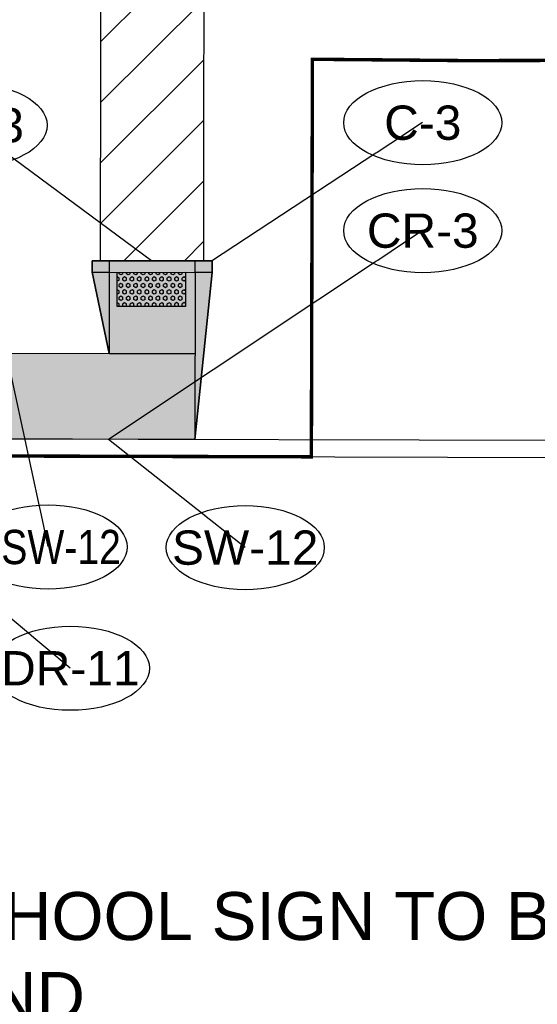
# Model space of a CAD drawing. Extents: x 193175 to 389459, y 288695 to 577709.
# Tile 13 of 30: x 194605 to 194635, y 288732 to 288790. Entities that reach past the tile are written whole.
import ezdxf
from ezdxf import colors
from ezdxf.entities.mleader import LeaderData, LeaderLine
from ezdxf.enums import TextEntityAlignment as Align
from ezdxf.math import Vec2, Vec3

# ---------------------------------------------------------------- set-up
doc = ezdxf.new("R2010")
doc.units = 0
doc.header["$MEASUREMENT"] = 0
doc.linetypes.add('c_p-bn-work-lim', pattern=[0.2, 0.1, -0.1])
doc.layers.add('0_Working', color=4, linetype='Continuous', plot=False)
for name, color, linetype in [('AN-Text-Notes-Balloon', 7, 'Continuous'), ('C_P-BN-Work-Lim', 2, 'c_p-bn-work-lim'), ('C_P-PM-Line-Cross', 52, 'Continuous'), ('C_P-PV-Curb-Back', 133, 'Continuous'), ('C_P-PV-Curb-Face', 255, 'Continuous'), ('C_P-PV-Walk-Conc', 254, 'Continuous'), ('C_P-PV-Walk-Hatch', 250, 'Continuous'), ('C_P-PV-Walk-Joint', 253, 'Continuous'), ('C_P-PV-Walk-Ramp', 253, 'Continuous'), ('C_P-PV-Walk-Text', 7, 'Continuous')]:
    doc.layers.add(name, color=color, linetype=linetype)
doc.styles.add('CT_P-Symb', font='arial.ttf')
doc.styles.add('CT_P-Text', font='arial.ttf')
doc.styles.get("Standard").update_dxf_attribs({"font": 'simplex.shx'})

# ---------------------------------------------------------------- blocks, each defined once
blk = doc.blocks.new('A$C2012a6a0')
at = {"layer": 'C_P-PV-Walk-Ramp'}
h = blk.add_hatch(dxfattribs=at)
h.set_pattern_fill('HEX', color=256)
h.set_pattern_definition([(0, (-1733555.2264, -675794.68921), (0, 0.216506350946), [0.125, -0.25]), (120, (-1733555.2264, -675794.68921), (-0.1875, -0.108253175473), [0.125, -0.25]), (60, (-1733555.1014, -675794.68921), (-0.1875, 0.108253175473), [0.125, -0.25])])
h.paths.add_polyline_path([(0, 2), (2, 2), (2, -2), (0, -2)])
blk.add_lwpolyline([(0, 2), (2, 2), (2, -2), (0, -2)], close=True, dxfattribs=at)
blk = doc.blocks.new('C_P-AN-ML-Oval-L')
at = {"transparency": 16777216}
blk.add_wipeout([(0.1836, 0.0607), (0.1956, 0.0504), (0.2064, 0.0382), (0.2146, 0.0246), (0.219, 0.0124), (0.2206, -0.0009), (0.2188, -0.0153), (0.2135, -0.0288), (0.2054, -0.0414), (0.1955, -0.0524), (0.1837, -0.0626), (0.1708, -0.0716), (0.1395, -0.0876), (0.108, -0.0987), (0.075, -0.1065), (0.0382, -0.1116), (0.0006, -0.1133), (-0.0364, -0.1116), (-0.073, -0.1067), (-0.1051, -0.0992), (-0.1361, -0.0885), (-0.1509, -0.0819), (-0.1651, -0.0742), (-0.1784, -0.0656), (-0.1905, -0.0559), (-0.2025, -0.0435), (-0.212, -0.0292), (-0.2174, -0.0156), (-0.2194, -0.001), (-0.2174, 0.0135), (-0.2124, 0.0266), (-0.2055, 0.0377), (-0.1966, 0.0482), (-0.1842, 0.0593), (-0.1707, 0.0689), (-0.1553, 0.0777), (-0.1393, 0.0853), (-0.1059, 0.097), (-0.0697, 0.1053), (-0.0349, 0.1098), (0.0006, 0.1113), (0.0369, 0.1098), (0.0726, 0.105), (0.1075, 0.0969), (0.1399, 0.0855), (0.1704, 0.0698)], dxfattribs=at)
blk.add_ellipse((0.0006, -0.001), major_axis=(-0.2306, 0), ratio=0.532621, dxfattribs=at)
at = {"transparency": 16777216, "style": 'CT_P-Symb'}
blk.add_attdef('XX-X', text='', height=0.1, dxfattribs=at).set_placement((0.0006, -0.001), align=Align.MIDDLE)
blk = doc.blocks.new('_None')

msp = doc.modelspace()

# ---------------------------------------------------------------- hatches: boundary and pattern name
at = {"layer": 'C_P-PM-Line-Cross'}
h = msp.add_hatch(dxfattribs=at)
h.set_pattern_fill('ANSI31', color=256, angle=-180.04401)
h.set_pattern_definition([(224.9559862, (390415.0757, 577418.158), (1.76640846, -1.769124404), [])])
h.paths.add_polyline_path([(194615.851, 288799.666), (194615.842, 288775.568), (194609.827, 288775.566), (194609.867, 288799.665)])
at = {"layer": 'C_P-PV-Walk-Hatch', "transparency": 33554559}
h = msp.add_hatch(color=256, dxfattribs=at)
h.dxf.hatch_style = 1
edge = h.paths.add_edge_path()
edge.add_line((193897.703, 288771.583), (193900.065, 288771.171))
edge.add_line((193900.065, 288771.171), (193904.06, 288770.589))
edge.add_line((193904.06, 288770.589), (193926.39, 288770.753))
edge.add_line((193926.39, 288770.753), (193975.161, 288771.114))
edge.add_line((193975.161, 288771.114), (194035.253, 288771.56))
edge.add_line((194035.253, 288771.56), (194084.041, 288771.507))
edge.add_line((194084.041, 288771.507), (194094.04, 288770.497))
edge.add_line((194094.04, 288770.497), (194116.712, 288770.437))
edge.add_line((194116.712, 288770.437), (194126.712, 288771.41))
edge.add_line((194126.712, 288771.41), (194155.332, 288771.332))
edge.add_line((194155.332, 288771.332), (194212.345, 288771.188))
edge.add_line((194212.345, 288771.188), (194272.37, 288771.034))
edge.add_line((194272.37, 288771.034), (194332.386, 288770.88))
edge.add_line((194332.386, 288770.88), (194392.401, 288770.726))
edge.add_line((194392.401, 288770.726), (194452.426, 288770.572))
edge.add_line((194452.426, 288770.572), (194512.442, 288770.408))
edge.add_line((194512.442, 288770.408), (194572.466, 288770.254))
edge.add_line((194572.466, 288770.254), (194610.336, 288770.156))
edge.add_line((194610.336, 288770.156), (194609.334, 288774.902))
edge.add_line((194609.334, 288774.902), (194609.334, 288775.565))
edge.add_line((194609.334, 288775.565), (194616.349, 288775.568))
edge.add_line((194616.349, 288775.568), (194616.349, 288774.883))
edge.add_line((194616.349, 288774.883), (194615.322, 288765.143))
edge.add_line((194615.322, 288765.143), (194572.453, 288765.254))
edge.add_line((194572.453, 288765.254), (194512.429, 288765.408))
edge.add_line((194512.429, 288765.408), (194452.413, 288765.572))
edge.add_line((194452.413, 288765.572), (194392.388, 288765.726))
edge.add_line((194392.388, 288765.726), (194332.373, 288765.88))
edge.add_line((194332.373, 288765.88), (194272.357, 288766.034))
edge.add_line((194272.357, 288766.034), (194212.332, 288766.188))
edge.add_line((194212.332, 288766.188), (194155.318, 288766.332))
edge.add_line((194155.318, 288766.332), (194095.301, 288766.496))
edge.add_line((194095.301, 288766.496), (194035.269, 288766.56))
edge.add_line((194035.269, 288766.56), (193975.198, 288766.114))
edge.add_line((193975.198, 288766.114), (193926.427, 288765.753))
edge.add_line((193926.427, 288765.753), (193904.097, 288765.589))
edge.add_line((193904.097, 288765.589), (193891.221, 288764.543))
edge.add_line((193891.221, 288764.543), (193890.439, 288764.538))
edge.add_arc((193905.001, 288756.06), 16.85, 139.50933, 149.79414, ccw=False)
edge.add_arc((193905.443, 288755.798), 17.357, 125.10531, 139.79823, ccw=False)
edge.add_line((193895.462, 288769.998), (193896.434, 288770.685))
edge.add_line((193896.434, 288770.685), (193897.703, 288771.583))
at = {"layer": 'C_P-PV-Walk-Joint'}
h = msp.add_hatch(dxfattribs=at)
h.set_pattern_fill('GRATE', color=256, scale=3)
h.paths.add_polyline_path([(194360.535, 288765.807), (194360.535, 288770.807), (194361.035, 288770.807), (194361.035, 288765.807)])
h.paths.add_polyline_path([(194336.594, 288765.869), (194337.094, 288765.869), (194337.094, 288770.869), (194336.594, 288770.869)])
h.paths.add_polyline_path([(194581.048, 288770.231), (194581.548, 288770.231), (194581.548, 288765.231), (194581.048, 288765.231)])
h.paths.add_polyline_path([(195453.453, 288805.908), (195453.953, 288805.909), (195453.953, 288810.909), (195453.453, 288810.909)])
h.paths.add_polyline_path([(195405.329, 288805.818), (195405.839, 288805.819), (195404.845, 288810.817), (195404.335, 288810.817)])
edge = h.paths.add_edge_path(flags=17)
edge.add_line((195405.329, 288805.818), (195405.839, 288805.819))
edge.add_line((195405.839, 288805.819), (195404.845, 288810.817))

# ---------------------------------------------------------------- linework, layer by layer
at = {"layer": '0_Working', "elevation": 1116.647, "flags": 128}
msp.add_lwpolyline([(194615.336, 288770.143), (194610.336, 288770.156)], dxfattribs=at)
at = {"layer": 'C_P-BN-Work-Lim', "color": 7, "const_width": 0.2, "flags": 128}
msp.add_lwpolyline([(194622.189, 288787.33), (194631.171, 288787.251), (194677.804, 288787.356), (194720.698, 288787.087), (194765.017, 288787.172), (194811.787, 288787.364), (194858.319, 288787.382), (194906.011, 288787.193), (194950.224, 288787.231), (194998.847, 288787.165), (195044.751, 288787.168), (195084.672, 288787.148), (195129.709, 288787.037), (195174.975, 288786.876), (195219.015, 288786.975), (195258.534, 288786.796), (195304.582, 288787.178), (195354.047, 288786.598), (195400.591, 288787.231), (195451.245, 288786.678), (195496.301, 288786.517), (195540.89, 288786.337), (195590.267, 288786.241), (195635.676, 288786.538), (195683.127, 288786.255), (195692.253, 288786.339), (195692.019, 288811.652), (195672.656, 288811.41), (195597.627, 288811.605), (195537.612, 288811.758), (195472.585, 288811.933), (195412.57, 288812.087), (195342.543, 288812.262), (195277.516, 288812.436), (195217.501, 288812.59), (195152.484, 288812.754), (195082.457, 288812.939), (195017.43, 288813.104), (194957.415, 288813.268), (194892.389, 288813.432), (194829.373, 288813.596), (194759.345, 288813.781), (194694.329, 288813.945), (194643.772, 288814.08), (194603.062, 288814.184), (194603.039, 288787.499), (194213.805, 288787.644), (193817.153, 288787.833), (193817.327, 288764.04), (193975.26, 288765.115), (194035.317, 288765.56), (194095.334, 288765.496), (194155.349, 288765.332), (194212.364, 288765.189), (194272.389, 288765.035), (194332.404, 288764.881), (194392.419, 288764.727), (194452.445, 288764.573), (194512.46, 288764.409), (194572.485, 288764.254), (194622.128, 288764.125)], close=True, dxfattribs=at)
at = {"layer": 'C_P-PM-Line-Cross', "elevation": 1110.836, "flags": 128}
msp.add_lwpolyline([(194615.851, 288799.666), (194615.842, 288775.568), (194609.827, 288775.566), (194609.867, 288799.665)], close=True, dxfattribs=at)
at = {"layer": 'C_P-PV-Curb-Back', "flags": 128}
for points, elevation in [([(194610.334, 288775.566), (194610.334, 288774.9), (194615.349, 288774.885), (194615.349, 288775.568)], 1116.647), ([(194609.334, 288774.902), (194610.334, 288774.9), (194610.336, 288770.156)], 2232.925), ([(194616.334, 288774.883), (194615.349, 288774.885), (194615.322, 288765.143)], 2232.925)]:
    msp.add_lwpolyline(points, dxfattribs=dict(at, elevation=elevation))
at = {"layer": 'C_P-PV-Curb-Face', "elevation": 2232.925, "flags": 128}
msp.add_lwpolyline([(194615.322, 288765.143), (194616.349, 288774.883), (194616.349, 288775.568), (194609.334, 288775.565), (194609.334, 288774.902), (194610.336, 288770.156)], dxfattribs=at)
at = {"layer": 'C_P-PV-Walk-Conc', "elevation": 1116.647, "flags": 128}
msp.add_lwpolyline([(194332.386, 288770.88), (194392.401, 288770.726), (194452.426, 288770.572), (194512.442, 288770.408), (194572.466, 288770.254), (194610.336, 288770.156), (194609.334, 288774.902), (194609.334, 288775.565), (194616.349, 288775.568), (194616.349, 288774.883), (194615.322, 288765.143), (194615.322, 288765.143), (194615.322, 288765.143), (194572.453, 288765.254), (194512.429, 288765.408), (194452.413, 288765.572), (194392.388, 288765.726), (194332.373, 288765.88)], dxfattribs=at)
at = {"layer": 'C_P-PV-Walk-Joint', "elevation": 1116.647, "flags": 128}
msp.add_lwpolyline([(194610.336, 288770.156), (194615.321, 288770.143)], dxfattribs=at)
at = {"layer": 'Defpoints', "color": 2, "flags": 128}
msp.add_lwpolyline([(194332.407, 288765.881), (194392.422, 288765.727), (194452.447, 288765.573), (194512.462, 288765.409), (194572.487, 288765.254), (194647.506, 288765.059), (194717.534, 288764.885), (194782.551, 288764.71), (194847.567, 288764.546), (194907.592, 288764.392), (194977.61, 288764.207), (195033.144, 288764.063), (195133.186, 288763.806), (195179.741, 288763.683), (195244.767, 288763.518), (195299.781, 288763.374), (195359.807, 288763.22), (195361.668, 288763.213), (195414.82, 288763.077), (195479.847, 288762.902), (195539.862, 288762.748), (195594.876, 288762.604), (195669.905, 288762.409), (195752.158, 288762.204)], dxfattribs=at)
at = {"layer": 'Defpoints', "flags": 128}
msp.add_lwpolyline([(194332.404, 288764.881), (194392.419, 288764.727), (194452.445, 288764.573), (194512.46, 288764.409), (194572.485, 288764.254), (194647.504, 288764.059), (194717.531, 288763.885), (194782.548, 288763.71), (194847.564, 288763.546), (194907.59, 288763.392), (194977.607, 288763.207), (195033.141, 288763.063), (195133.183, 288762.806), (195179.738, 288762.683), (195244.765, 288762.518), (195299.779, 288762.374), (195359.804, 288762.22), (195361.664, 288762.213), (195414.818, 288762.077), (195479.844, 288761.902), (195539.859, 288761.748), (195594.873, 288761.604), (195669.902, 288761.409), (195752.155, 288761.204)], dxfattribs=at)

# ---------------------------------------------------------------- block references
at = {"layer": 'C_P-PV-Walk-Ramp', "rotation": 90.02473305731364}
msp.add_blockref('A$C2012a6a0', (194612.795, 288772.893, 1122.273), dxfattribs=at)

# ---------------------------------------------------------------- leaders
at = {"layer": 'AN-Text-Notes-Balloon'}
ml = msp.add_multileader_block('Standard', dxfattribs=at)
ml.set_content('C_P-AN-ML-Oval-L', color=256, scale=20)
ml.set_attribute('XX-X', 'C-3', width=0)
ml.set_leader_properties(color=256, linetype='ByLayer', lineweight=-1)
ml.set_arrow_properties(name='NONE')
ml.build(insert=Vec2(0, 0))
ml.multileader.update_dxf_attribs({"has_dogleg": 0, "text_right_attachment_type": 3, "dogleg_length": 0.06, "arrow_head_size": 2.4, "scale": 20, "block_connection_type": 1})
ctx = ml.context
ctx.base_point, ctx.scale, ctx.char_height, ctx.arrow_head_size, ctx.landing_gap_size, ctx.plane_origin = Vec3(194628.615, 288783.649), 20, 1.6, 2.4, 0.5, Vec3(194634.127, 288764.235)
ctx.right_attachment, ctx.attachment_type = 3, 1
notes = []
notes.append((ctx, [(0, (1, 1, 0), (194627.415, 288783.649), (1, 0), 1.2, [(0, [(194616.294, 288775.568)], 0, [])])]))
ctx.block.insert = Vec3(194628.615, 288783.649)
ml = msp.add_multileader_block('Standard', dxfattribs=at)
ml.set_content('C_P-AN-ML-Oval-L', color=256, scale=20)
ml.set_attribute('XX-X', 'CR-3', width=0)
ml.set_leader_properties(color=256, linetype='ByLayer', lineweight=-1)
ml.set_arrow_properties(name='NONE')
ml.build(insert=Vec2(0, 0))
ml.multileader.update_dxf_attribs({"has_dogleg": 0, "text_right_attachment_type": 3, "dogleg_length": 0.06, "arrow_head_size": 2.4, "scale": 20, "block_connection_type": 1})
ctx = ml.context
ctx.base_point, ctx.scale, ctx.char_height, ctx.arrow_head_size, ctx.landing_gap_size, ctx.plane_origin = Vec3(194602.09, 288783.499), 20, 1.6, 2.4, 0.5, Vec3(194621.576, 288772.309)
ctx.right_attachment, ctx.attachment_type = 3, 1
notes.append((ctx, [(1, (1, 1, 0), (194603.29, 288783.499), (-1, 0), 1.2, [(0, [(194612.794, 288775.567)], 0, [])])]))
ctx.block.insert = Vec3(194602.09, 288783.499)
ml = msp.add_multileader_block('Standard', dxfattribs=at)
ml.set_content('C_P-AN-ML-Oval-L', color=256, scale=20)
ml.set_attribute('XX-X', 'CR-3', width=0)
ml.set_leader_properties(color=256, linetype='ByLayer', lineweight=-1)
ml.set_arrow_properties(name='NONE')
ml.build(insert=Vec2(0, 0))
ml.multileader.update_dxf_attribs({"has_dogleg": 0, "text_right_attachment_type": 3, "dogleg_length": 0.06, "arrow_head_size": 2.4, "scale": 20, "block_connection_type": 1})
ctx = ml.context
ctx.base_point, ctx.scale, ctx.char_height, ctx.arrow_head_size, ctx.landing_gap_size, ctx.plane_origin = Vec3(194628.615, 288777.347), 20, 1.6, 2.4, 0.5, Vec3(194634.127, 288757.933)
ctx.right_attachment, ctx.attachment_type = 3, 1
notes.append((ctx, [(0, (1, 1, 0), (194627.415, 288777.347), (1, 0), 1.2, [(0, [(194610.296, 288765.156)], 0, [])])]))
ctx.block.insert = Vec3(194628.615, 288777.347)
ml = msp.add_multileader_block('Standard', dxfattribs=at)
ml.set_content('C_P-AN-ML-Oval-L', color=256, scale=20)
ml.set_attribute('XX-X', 'SW-12', width=0)
ml.set_leader_properties(color=256, linetype='ByLayer', lineweight=-1)
ml.set_arrow_properties(name='NONE')
ml.build(insert=Vec2(0, 0))
ml.multileader.update_dxf_attribs({"has_dogleg": 0, "text_right_attachment_type": 3, "dogleg_length": 0.06, "arrow_head_size": 2.4, "scale": 20, "block_connection_type": 1})
ctx = ml.context
ctx.base_point, ctx.scale, ctx.char_height, ctx.arrow_head_size, ctx.landing_gap_size, ctx.plane_origin = Vec3(194606.762, 288758.881), 20, 1.6, 2.4, 0.5, Vec3(194536.217, 288739.196)
ctx.right_attachment, ctx.attachment_type = 3, 1
notes.append((ctx, [(0, (1, 1, 0), (194605.562, 288758.881), (1, 0), 1.2, [(0, [(194604.332, 288770.172)], 0, [])])]))
ctx.block.insert = Vec3(194606.762, 288758.881)
ml = msp.add_multileader_block('Standard', dxfattribs=at)
ml.set_content('C_P-AN-ML-Oval-L', color=256, scale=20)
ml.set_attribute('XX-X', 'DR-11', width=0)
ml.set_leader_properties(color=256, linetype='ByLayer', lineweight=-1)
ml.set_arrow_properties(name='NONE')
ml.build(insert=Vec2(0, 0))
ml.multileader.update_dxf_attribs({"has_dogleg": 0, "text_right_attachment_type": 3, "dogleg_length": 0.06, "arrow_head_size": 2.4, "scale": 20, "block_connection_type": 1})
ctx = ml.context
ctx.base_point, ctx.scale, ctx.char_height, ctx.arrow_head_size, ctx.landing_gap_size, ctx.plane_origin = Vec3(194608.059, 288751.804), 20, 1.6, 2.4, 0.5, Vec3(194597.186, 288757.258)
ctx.right_attachment, ctx.attachment_type = 3, 1
notes.append((ctx, [(0, (1, 1, 0), (194606.859, 288751.804), (1, 0), 1.2, [(0, [(194592.116, 288765.203)], 0, [])])]))
ctx.block.insert = Vec3(194608.059, 288751.804)
ml = msp.add_multileader_block('Standard', dxfattribs=at)
ml.set_content('C_P-AN-ML-Oval-L', color=256, scale=20)
ml.set_attribute('XX-X', 'SW-12', width=0)
ml.set_leader_properties(color=256, linetype='ByLayer', lineweight=-1)
ml.set_arrow_properties(name='NONE')
ml.build(insert=Vec2(0, 0))
ml.multileader.update_dxf_attribs({"has_dogleg": 0, "text_right_attachment_type": 3, "dogleg_length": 0.06, "arrow_head_size": 2.4, "scale": 20, "block_connection_type": 1})
ctx = ml.context
ctx.base_point, ctx.scale, ctx.char_height, ctx.arrow_head_size, ctx.landing_gap_size, ctx.plane_origin = Vec3(194618.257, 288758.846, 1116.647), 20, 1.6, 2.4, 0.5, Vec3(194542.181, 288739.18, 1116.647)
ctx.right_attachment, ctx.attachment_type = 3, 1
notes.append((ctx, [(0, (1, 1, 0), (194617.057, 288758.846, 1116.647), (1, 0), 1.2, [(0, [(194610.296, 288765.156, 1116.647)], 0, [])])]))
ctx.block.insert = Vec3(194618.257, 288758.846, 1116.647)
at = {"layer": 'C_P-PV-Walk-Text'}
ml = msp.add_multileader_mtext('Standard', dxfattribs=at)
ml.set_content("10' SIDEWALK TRANSITION FROM 5' TO 4' BETWEEN STA 2+66.90' AND 3+09.50'", color=256, style='CT_P-Text')
ml.set_leader_properties(color=256)
ml.build(insert=Vec2(0, 0))
ml.multileader.update_dxf_attribs({"text_right_attachment_type": 3, "dogleg_length": 0.1, "arrow_head_size": 2.8, "scale": 20})
ctx = ml.context
ctx.base_point, ctx.scale, ctx.char_height, ctx.arrow_head_size, ctx.landing_gap_size, ctx.plane_origin = Vec3(194118.907, 288795.62), 20, 2.8, 2.8, 1.2, Vec3(194197.657, 288806.169)
ctx.right_attachment = 3
notes.append((ctx, [(0, (1, 1, 0), (194116.907, 288795.62), (1, 0), 2, [(1, [(194084.041, 288771.507), (194126.712, 288771.41)], 0, [])])]))
ctx.mtext.insert, ctx.mtext.width, ctx.mtext.defined_height, ctx.mtext.flow_direction = Vec3(194120.107, 288797.045), 78.15679, 1.017, 5
ml = msp.add_multileader_mtext('Standard', dxfattribs=at)
ml.set_content("PR. SAWCUT 1' INTO ASPHALT (TYP.)", color=256, style='CT_P-Text')
ml.set_leader_properties(color=256)
ml.build(insert=Vec2(0, 0))
ml.multileader.update_dxf_attribs({"text_right_attachment_type": 3, "dogleg_length": 0.1, "arrow_head_size": 2.8, "scale": 20})
ctx = ml.context
ctx.base_point, ctx.scale, ctx.char_height, ctx.arrow_head_size, ctx.landing_gap_size, ctx.plane_origin = Vec3(194002.152, 288784.224), 20, 2.8, 2.8, 1.2, Vec3(194082.861, 288794.122)
ctx.right_attachment = 3
notes.append((ctx, [(0, (1, 1, 0), (194000.152, 288784.224), (1, 0), 2, [(0, [(193989.081, 288777.441)], 0, [])])]))
ctx.mtext.insert, ctx.mtext.width, ctx.mtext.defined_height, ctx.mtext.flow_direction = Vec3(194003.352, 288786.035), 40.98213, 1.017, 5
ml = msp.add_multileader_mtext('Standard', dxfattribs=at)
ml.set_content("PR. SAWCUT 1' INTO ASPHALT (TYP.)", color=256, style='CT_P-Text')
ml.set_leader_properties(color=256)
ml.build(insert=Vec2(0, 0))
ml.multileader.update_dxf_attribs({"text_right_attachment_type": 3, "dogleg_length": 0.1, "arrow_head_size": 2.8, "scale": 20})
ctx = ml.context
ctx.base_point, ctx.scale, ctx.char_height, ctx.arrow_head_size, ctx.landing_gap_size, ctx.plane_origin = Vec3(194469.063, 288784.346, 5.235), 20, 2.8, 2.8, 1.2, Vec3(194549.771, 288796.765, 5.235)
ctx.right_attachment = 3
notes.append((ctx, [(0, (1, 1, 0), (194467.063, 288784.346, 5.235), (1, 0), 2, [(0, [(194461.899, 288776.635, 5.235)], 0, [])])]))
ctx.mtext.insert, ctx.mtext.width, ctx.mtext.defined_height, ctx.mtext.flow_direction = Vec3(194470.263, 288786.158, 5.235), 38.84792, 1.017, 5
ml = msp.add_multileader_mtext('Standard', dxfattribs=at)
ml.set_content("EX. SCHOOL SIGN TO BE REPLACED WITH SOLAR FLASHING SCHOOL CROSSING ASSEMBLY SIGN,\\PS1-1 AND \\PW16-7P\\PSTA. 7+63.05\\POFF=6.95'L\\P ", color=256, style='CT_P-Text')
ml.set_leader_properties(color=256)
ml.build(insert=Vec2(0, 0))
ml.multileader.update_dxf_attribs({"dogleg_length": 0.1, "arrow_head_size": 2.8, "scale": 20})
ctx = ml.context
ctx.base_point, ctx.scale, ctx.char_height, ctx.arrow_head_size, ctx.landing_gap_size, ctx.plane_origin = Vec3(194590.115, 288737.319), 20, 2.8, 2.8, 1.2, Vec3(194678.917, 288744.473)
notes.append((ctx, [(0, (1, 1, 0), (194588.115, 288737.319), (1, 0), 2, [(0, [(194580.821, 288770.225)], 0, [])])]))
ctx.mtext.insert, ctx.mtext.width, ctx.mtext.defined_height, ctx.mtext.flow_direction = Vec3(194591.315, 288738.719), 47.20208, 2.196, 5
ml = msp.add_multileader_mtext('Standard', dxfattribs=at)
ml.set_content("PR. 4' CONCRETE SIDEWALK", color=256, style='CT_P-Text')
ml.set_leader_properties(color=256)
ml.build(insert=Vec2(0, 0))
ml.multileader.update_dxf_attribs({"text_right_attachment_type": 3, "dogleg_length": 0.1, "arrow_head_size": 2.8, "scale": 20})
ctx = ml.context
ctx.base_point, ctx.scale, ctx.char_height, ctx.arrow_head_size, ctx.landing_gap_size, ctx.plane_origin = Vec3(194119.293, 288746.179), 20, 2.8, 2.8, 1.2, Vec3(194200.001, 288758.598)
ctx.right_attachment = 3
notes.append((ctx, [(0, (1, 1, 0), (194117.293, 288746.179), (1, 0), 2, [(0, [(194102.729, 288766.474)], 0, [])])]))
ctx.mtext.insert, ctx.mtext.width, ctx.mtext.defined_height, ctx.mtext.flow_direction = Vec3(194120.493, 288747.603), 33.38353, 1.017, 5
ml = msp.add_multileader_mtext('Standard', dxfattribs=at)
ml.set_content("PR. 5' CONCRETE SIDEWALK", color=256, style='CT_P-Text')
ml.set_leader_properties(color=256)
ml.build(insert=Vec2(0, 0))
ml.multileader.update_dxf_attribs({"text_right_attachment_type": 3, "dogleg_length": 0.1, "arrow_head_size": 2.8, "scale": 20})
ctx = ml.context
ctx.base_point, ctx.scale, ctx.char_height, ctx.arrow_head_size, ctx.landing_gap_size, ctx.plane_origin = Vec3(193987.945, 288724.368), 20, 2.8, 2.8, 1.2, Vec3(194042.213, 288763.632)
ctx.right_attachment = 3
notes.append((ctx, [(0, (1, 1, 0), (193985.945, 288724.368), (1, 0), 2, [(0, [(193950.867, 288765.934)], 0, [])])]))
ctx.mtext.insert, ctx.mtext.width, ctx.mtext.defined_height, ctx.mtext.flow_direction = Vec3(193989.145, 288725.792), 33.38353, 1.017, 5
ml = msp.add_multileader_mtext('Standard', dxfattribs=at)
ml.set_content('PR. SAWCUT AT ALL DRIVEWAYS\\P(TYP.)', color=256, style='CT_P-Text')
ml.set_leader_properties(color=256)
ml.build(insert=Vec2(0, 0))
ml.multileader.update_dxf_attribs({"text_right_attachment_type": 3, "dogleg_length": 0.1, "arrow_head_size": 2.8, "scale": 20})
ctx = ml.context
ctx.base_point, ctx.scale, ctx.char_height, ctx.arrow_head_size, ctx.landing_gap_size, ctx.plane_origin = Vec3(194001.532, 288755.923, 5.235), 20, 2.8, 2.8, 1.2, Vec3(194085.217, 288768.342, 5.235)
ctx.right_attachment = 3
notes.append((ctx, [(0, (1, 1, 0), (193999.532, 288755.923, 5.235), (1, 0), 2, [(0, [(193987.543, 288766.206, 5.235)], 0, [])])]))
ctx.mtext.insert, ctx.mtext.width, ctx.mtext.defined_height, ctx.mtext.flow_direction = Vec3(194002.732, 288757.735, 5.235), 31.34369, 1.017, 5
ml = msp.add_multileader_mtext('Standard', dxfattribs=at)
ml.set_content("PR. 5' CONCRETE SIDEWALK", color=256, style='CT_P-Text')
ml.set_leader_properties(color=256)
ml.build(insert=Vec2(0, 0))
ml.multileader.update_dxf_attribs({"text_right_attachment_type": 3, "dogleg_length": 0.1, "arrow_head_size": 2.8, "scale": 20})
ctx = ml.context
ctx.base_point, ctx.scale, ctx.char_height, ctx.arrow_head_size, ctx.landing_gap_size, ctx.plane_origin = Vec3(194400.295, 288746.606), 20, 2.8, 2.8, 1.2, Vec3(194483.78, 288760.424)
ctx.right_attachment = 3
notes.append((ctx, [(0, (1, 1, 0), (194398.295, 288746.606), (1, 0), 2, [(0, [(194383.919, 288765.748)], 0, [])])]))
ctx.mtext.insert, ctx.mtext.width, ctx.mtext.defined_height, ctx.mtext.flow_direction = Vec3(194401.495, 288748.029), 39.41656, 12.332, 5
ml = msp.add_multileader_mtext('Standard', dxfattribs=at)
ml.set_content('PR. SAWCUT AT ALL DRIVEWAYS\\P(TYP.)', color=256, style='CT_P-Text')
ml.set_leader_properties(color=256)
ml.build(insert=Vec2(0, 0))
ml.multileader.update_dxf_attribs({"text_right_attachment_type": 3, "dogleg_length": 0.1, "arrow_head_size": 2.8, "scale": 20})
ctx = ml.context
ctx.base_point, ctx.scale, ctx.char_height, ctx.arrow_head_size, ctx.landing_gap_size, ctx.plane_origin = Vec3(194480.608, 288761.381, 5.235), 20, 2.8, 2.8, 1.2, Vec3(194559.317, 288770.059, 5.235)
ctx.right_attachment = 3
notes.append((ctx, [(0, (1, 1, 0), (194478.608, 288761.381, 5.235), (1, 0), 2, [(0, [(194468.445, 288765.529, 5.235)], 0, [])])]))
ctx.mtext.insert, ctx.mtext.width, ctx.mtext.defined_height, ctx.mtext.flow_direction = Vec3(194481.808, 288763.193, 5.235), 24.50604, 1.017, 5
ml = msp.add_multileader_mtext('Standard', dxfattribs=at)
ml.set_content('CONSTRUCTION WORK LIMITS / RIGHT OF WAY', color=256, style='CT_P-Text')
ml.set_leader_properties(color=256)
ml.build(insert=Vec2(0, 0))
ml.multileader.update_dxf_attribs({"text_right_attachment_type": 3, "dogleg_length": 0.1, "arrow_head_size": 2.8, "scale": 20})
ctx = ml.context
ctx.base_point, ctx.scale, ctx.char_height, ctx.arrow_head_size, ctx.landing_gap_size, ctx.plane_origin = Vec3(193984.278, 288713.129), 20, 2.8, 2.8, 1.2, Vec3(194042.309, 288750.632)
ctx.right_attachment = 3
notes.append((ctx, [(0, (1, 1, 0), (193982.278, 288713.129), (1, 0), 2, [(0, [(193926.488, 288764.753)], 0, [])])]))
ctx.mtext.insert, ctx.mtext.width, ctx.mtext.defined_height, ctx.mtext.flow_direction = Vec3(193985.478, 288714.553), 33.62065, 1.017, 5
ml = msp.add_multileader_mtext('Standard', dxfattribs=at)
ml.set_content('EX. 36" TREE TO BE REMOVED, R-5', color=256, style='CT_P-Text')
ml.set_leader_properties(color=256)
ml.build(insert=Vec2(0, 0))
ml.multileader.update_dxf_attribs({"text_right_attachment_type": 3, "dogleg_length": 0.1, "arrow_head_size": 2.8, "scale": 20})
ctx = ml.context
ctx.base_point, ctx.scale, ctx.char_height, ctx.arrow_head_size, ctx.landing_gap_size, ctx.plane_origin = Vec3(194455.587, 288743.09), 20, 2.8, 2.8, 1.2, Vec3(194472.7, 288777.554)
ctx.right_attachment = 3
notes.append((ctx, [(0, (1, 1, 0), (194453.587, 288743.09), (1, 0), 2, [(0, [(194431.603, 288759.965)], 0, [])])]))
ctx.mtext.insert, ctx.mtext.width, ctx.mtext.defined_height, ctx.mtext.flow_direction = Vec3(194456.787, 288744.767), 37.2913, 1.017, 5
ml = msp.add_multileader_mtext('Standard', dxfattribs=at)
ml.set_content('EX. 24" TREE TO BE REMOVED, R-2', color=256, style='CT_P-Text')
ml.set_leader_properties(color=256)
ml.build(insert=Vec2(0, 0))
ml.multileader.update_dxf_attribs({"text_right_attachment_type": 3, "dogleg_length": 0.1, "arrow_head_size": 2.8, "scale": 20})
ctx = ml.context
ctx.base_point, ctx.scale, ctx.char_height, ctx.arrow_head_size, ctx.landing_gap_size, ctx.plane_origin = Vec3(194105.589, 288735.038), 20, 2.8, 2.8, 1.2, Vec3(194108.38, 288770.094)
ctx.right_attachment = 3
notes.append((ctx, [(0, (1, 1, 0), (194103.589, 288735.038), (1, 0), 2, [(0, [(194061.351, 288758.932)], 0, [])])]))
ctx.mtext.insert, ctx.mtext.width, ctx.mtext.defined_height, ctx.mtext.flow_direction = Vec3(194106.789, 288736.715), 37.2913, 1.017, 5
for ctx, leaders in notes:
    for number, flags, end, landing, length, lines in leaders:
        leader = LeaderData()
        leader.index, (leader.has_last_leader_line, leader.has_dogleg_vector, leader.attachment_direction) = number, flags
        leader.last_leader_point, leader.dogleg_vector, leader.dogleg_length = Vec3(end), Vec3(landing), length
        for number, points, colour, breaks in lines:
            line = LeaderLine()
            line.index, line.vertices, line.color, line.breaks = number, Vec3.list(points), colors.encode_raw_color(colour), breaks
            leader.lines.append(line)
        ctx.leaders.append(leader)

doc.saveas('drawing.dxf')
